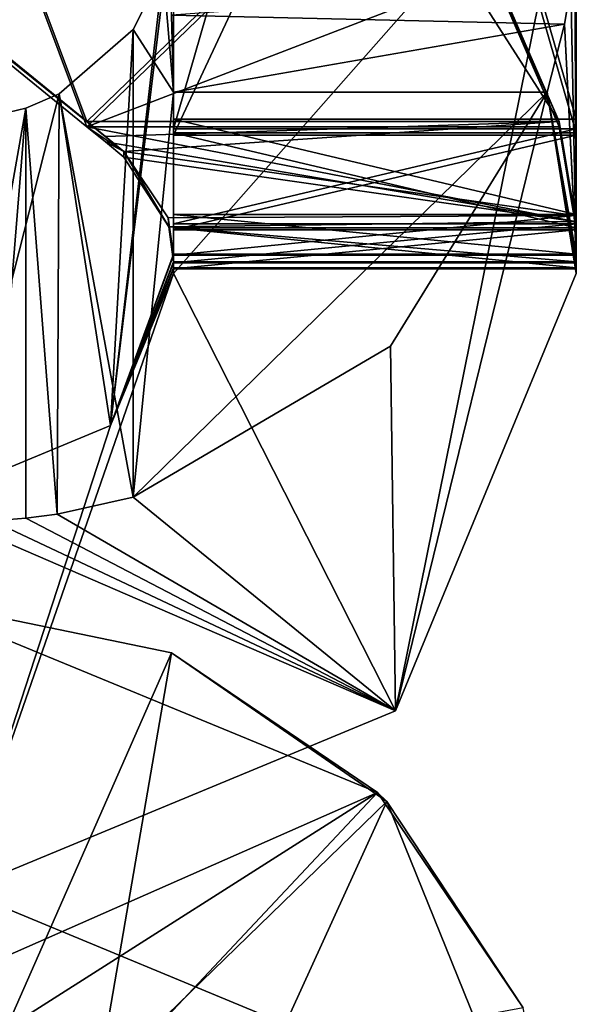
# Model space of a CAD drawing. Header units: millimetres. Extents: x -269 to 269, y -42 to 464.
# Tile 10 of 256: x -231.57 to -229.5, y -21.51 to -17.85. Entities that reach past the tile are written whole.
import ezdxf

# ---------------------------------------------------------------- set-up
doc = ezdxf.new("R2010")
doc.units = ezdxf.units.MM
doc.header["$LTSCALE"] = 65.185185
for name, color, linetype in [('109', 7, 'CONTINUOUS'), ('110', 7, 'CONTINUOUS'), ('111', 7, 'CONTINUOUS'), ('112', 7, 'CONTINUOUS'), ('113', 7, 'CONTINUOUS'), ('115', 7, 'CONTINUOUS'), ('116', 7, 'CONTINUOUS'), ('117', 7, 'CONTINUOUS'), ('123', 7, 'CONTINUOUS'), ('124', 7, 'CONTINUOUS'), ('125', 7, 'CONTINUOUS'), ('126', 7, 'CONTINUOUS'), ('254', 7, 'CONTINUOUS'), ('255', 7, 'CONTINUOUS'), ('256', 7, 'CONTINUOUS'), ('261', 7, 'CONTINUOUS'), ('262', 7, 'CONTINUOUS'), ('264', 7, 'CONTINUOUS'), ('265', 7, 'CONTINUOUS'), ('266', 7, 'CONTINUOUS'), ('267', 7, 'CONTINUOUS'), ('271', 7, 'CONTINUOUS'), ('272', 7, 'CONTINUOUS'), ('273', 7, 'CONTINUOUS'), ('274', 7, 'CONTINUOUS'), ('275', 7, 'CONTINUOUS'), ('276', 7, 'CONTINUOUS'), ('277', 7, 'CONTINUOUS'), ('281', 7, 'CONTINUOUS'), ('282', 7, 'CONTINUOUS'), ('283', 7, 'CONTINUOUS'), ('294', 7, 'CONTINUOUS'), ('450', 7, 'CONTINUOUS'), ('459', 7, 'CONTINUOUS'), ('460', 7, 'CONTINUOUS'), ('568', 7, 'CONTINUOUS'), ('570', 7, 'CONTINUOUS'), ('590', 7, 'CONTINUOUS')]:
    doc.layers.add(name, color=color, linetype=linetype)

msp = doc.modelspace()

# ---------------------------------------------------------------- linework, layer by layer
at = {"layer": '109', "color": 250, "linetype": 'Continuous', "true_color": 0x404040}
for points in [[(-229.5, -17.0942, -358.2045), (-230.1736, -20.4205, -358.191), (-231, -18.7942, -358.1976), (-229.5, -17.0942, -358.2045)], [(-231, -17.0942, -358.2045), (-229.5, -17.0942, -358.2045), (-231, -18.7942, -358.1976), (-231, -17.0942, -358.2045)], [(-229.5, -18.7942, -358.1976), (-230.1736, -20.4205, -358.191), (-229.5, -17.0942, -358.2045), (-229.5, -18.7942, -358.1976)], [(-230.1736, -20.4205, -358.191), (-231.8, -21.0942, -358.1882), (-231, -18.7942, -358.1976), (-230.1736, -20.4205, -358.191)], [(-231, -18.7942, -358.1976), (-231.8, -21.0942, -358.1882), (-231.2343, -19.3599, -358.1953), (-231, -18.7942, -358.1976)], [(-231.2343, -19.3599, -358.1953), (-231.8, -21.0942, -358.1882), (-231.8, -19.5942, -358.1943), (-231.2343, -19.3599, -358.1953)]]:
    msp.add_3dface(points, dxfattribs=at)
at = {"layer": '110', "color": 250, "linetype": 'Continuous', "true_color": 0x404040}
for points in [[(-229.5, -17.4195, -19.8004), (-229.5052, -17.5733, -19.6387), (-229.5, -18.7215, -340.2977), (-229.5, -17.4195, -19.8004)], [(-229.5052, -17.5733, -19.6387), (-229.5207, -17.7261, -19.4781), (-229.5, -18.7215, -340.2977), (-229.5052, -17.5733, -19.6387)], [(-229.5207, -17.7261, -19.4781), (-229.5439, -17.8661, -19.7084), (-229.5, -18.7215, -340.2977), (-229.5207, -17.7261, -19.4781)], [(-229.5439, -17.8661, -19.7084), (-229.6091, -18.1195, -19.7975), (-229.5, -18.7256, -341.2977), (-229.5439, -17.8661, -19.7084)], [(-229.5, -18.7256, -341.2977), (-229.5, -18.7215, -340.2977), (-229.5439, -17.8661, -19.7084), (-229.5, -18.7256, -341.2977)], [(-230.1923, -19.0642, -19.7937), (-230.1736, -20.4205, -358.191), (-229.6091, -18.1195, -19.7975), (-230.1923, -19.0642, -19.7937)], [(-230.1736, -20.4205, -358.191), (-229.5, -18.7942, -358.1976), (-229.6091, -18.1195, -19.7975), (-230.1736, -20.4205, -358.191)], [(-229.5, -18.7942, -358.1976), (-229.5, -18.7763, -353.7976), (-229.6091, -18.1195, -19.7975), (-229.5, -18.7942, -358.1976)], [(-229.5, -18.7763, -353.7976), (-229.5, -18.7723, -352.7976), (-229.6091, -18.1195, -19.7975), (-229.5, -18.7763, -353.7976)], [(-229.5, -18.7723, -352.7976), (-229.5, -18.754, -348.2977), (-229.6091, -18.1195, -19.7975), (-229.5, -18.7723, -352.7976)], [(-229.5, -18.754, -348.2977), (-229.5, -18.7499, -347.2977), (-229.6091, -18.1195, -19.7975), (-229.5, -18.754, -348.2977)], [(-229.5, -18.7499, -347.2977), (-229.5, -18.7256, -341.2977), (-229.6091, -18.1195, -19.7975), (-229.5, -18.7499, -347.2977)], [(-231.15, -19.6257, -19.7914), (-230.1736, -20.4205, -358.191), (-230.1923, -19.0642, -19.7937), (-231.15, -19.6257, -19.7914)], [(-231.4324, -19.6895, -19.6743), (-230.1736, -20.4205, -358.191), (-231.15, -19.6257, -19.7914), (-231.4324, -19.6895, -19.6743)], [(-231.6748, -19.7145, -19.3911), (-230.1736, -20.4205, -358.191), (-231.55, -19.7042, -19.3911), (-231.6748, -19.7145, -19.3911)], [(-231.55, -19.7042, -19.3911), (-230.1736, -20.4205, -358.191), (-231.4324, -19.6895, -19.6743), (-231.55, -19.7042, -19.3911)], [(-231.8, -19.7179, -19.391), (-230.1736, -20.4205, -358.191), (-231.6748, -19.7145, -19.3911), (-231.8, -19.7179, -19.391)], [(-231.8, -19.7179, -19.391), (-231.8, -21.0942, -358.1882), (-230.1736, -20.4205, -358.191), (-231.8, -19.7179, -19.391)]]:
    msp.add_3dface(points, dxfattribs=at)
at = {"layer": '111', "color": 250, "linetype": 'Continuous', "true_color": 0x404040}
for points in [[(-231.675, -18.2081, -19.3972), (-231.6748, -19.7145, -19.3911), (-231.55, -18.178, -19.3973), (-231.675, -18.2081, -19.3972)], [(-231.6748, -19.7145, -19.3911), (-231.55, -19.7042, -19.3911), (-231.55, -18.178, -19.3973), (-231.6748, -19.7145, -19.3911)]]:
    msp.add_3dface(points, dxfattribs=at)
at = {"layer": '112', "color": 250, "linetype": 'Continuous', "true_color": 0x404040}
for points in [[(-231, -18.7215, -340.2977), (-231.2343, -19.3599, -358.1953), (-231, -17.4195, -19.8004), (-231, -18.7215, -340.2977)], [(-231, -17.4195, -19.8004), (-231.2343, -19.3599, -358.1953), (-231.0384, -17.6645, -19.7994), (-231, -17.4195, -19.8004)], [(-231.0384, -17.6645, -19.7994), (-231.2343, -19.3599, -358.1953), (-231.1499, -17.8858, -19.7985), (-231.0384, -17.6645, -19.7994)], [(-231.1499, -17.8858, -19.7985), (-231.2343, -19.3599, -358.1953), (-231.425, -18.1257, -19.688), (-231.1499, -17.8858, -19.7985)], [(-231.2343, -19.3599, -358.1953), (-231.8, -19.5942, -358.1943), (-231.425, -18.1257, -19.688), (-231.2343, -19.3599, -358.1953)], [(-231.8, -19.5942, -358.1943), (-231.55, -18.178, -19.3973), (-231.425, -18.1257, -19.688), (-231.8, -19.5942, -358.1943)], [(-231.8, -19.5942, -358.1943), (-231.675, -18.2081, -19.3972), (-231.55, -18.178, -19.3973), (-231.8, -19.5942, -358.1943)], [(-231, -18.7256, -341.2977), (-231.2343, -19.3599, -358.1953), (-231, -18.7215, -340.2977), (-231, -18.7256, -341.2977)], [(-231, -18.7499, -347.2977), (-231.2343, -19.3599, -358.1953), (-231, -18.7256, -341.2977), (-231, -18.7499, -347.2977)], [(-231, -18.754, -348.2977), (-231.2343, -19.3599, -358.1953), (-231, -18.7499, -347.2977), (-231, -18.754, -348.2977)], [(-231, -18.7723, -352.7976), (-231.2343, -19.3599, -358.1953), (-231, -18.754, -348.2977), (-231, -18.7723, -352.7976)], [(-231, -18.7763, -353.7976), (-231.2343, -19.3599, -358.1953), (-231, -18.7723, -352.7976), (-231, -18.7763, -353.7976)], [(-231, -18.7942, -358.1976), (-231.2343, -19.3599, -358.1953), (-231, -18.7763, -353.7976), (-231, -18.7942, -358.1976)]]:
    msp.add_3dface(points, dxfattribs=at)
at = {"layer": '113', "color": 250, "linetype": 'Continuous', "true_color": 0x404040}
for points in [[(-231, -14.5804, -354.8147), (-231, -15.9926, -357.809), (-231, -18.2784, -354.2997), (-231, -14.5804, -354.8147)], [(-231, -14.7255, -354.4606), (-231, -14.5804, -354.8147), (-231, -18.2784, -354.2997), (-231, -14.7255, -354.4606)], [(-231, -15.0784, -354.3127), (-231, -14.7255, -354.4606), (-231, -18.2784, -354.2997), (-231, -15.0784, -354.3127)], [(-231, -15.9926, -357.809), (-231, -16.2926, -357.8077), (-231, -18.6313, -354.1518), (-231, -15.9926, -357.809)], [(-231, -18.2784, -354.2997), (-231, -15.9926, -357.809), (-231, -18.6313, -354.1518), (-231, -18.2784, -354.2997)], [(-231, -16.2926, -357.8077), (-231, -16.7402, -357.9115), (-231, -18.6313, -354.1518), (-231, -16.2926, -357.8077)], [(-231, -16.7402, -357.9115), (-231, -17.0942, -358.2045), (-231, -18.6313, -354.1518), (-231, -16.7402, -357.9115)], [(-231, -17.0942, -358.2045), (-231, -18.7942, -358.1976), (-231, -18.7763, -353.7976), (-231, -17.0942, -358.2045)], [(-231, -17.0942, -358.2045), (-231, -18.7763, -353.7976), (-231, -18.6313, -354.1518), (-231, -17.0942, -358.2045)]]:
    msp.add_3dface(points, dxfattribs=at)
at = {"layer": '115', "color": 250, "linetype": 'Continuous', "true_color": 0x404040}
for points in [[(-229.5, -18.7942, -358.1976), (-229.5, -16.2926, -357.8077), (-229.5, -14.5804, -354.8147), (-229.5, -18.7942, -358.1976)], [(-229.5, -14.7255, -354.4606), (-229.5, -18.7942, -358.1976), (-229.5, -14.5804, -354.8147), (-229.5, -14.7255, -354.4606)], [(-229.5, -15.0784, -354.3127), (-229.5, -18.7942, -358.1976), (-229.5, -14.7255, -354.4606), (-229.5, -15.0784, -354.3127)], [(-229.5, -18.2784, -354.2997), (-229.5, -18.7942, -358.1976), (-229.5, -15.0784, -354.3127), (-229.5, -18.2784, -354.2997)], [(-229.5, -18.7942, -358.1976), (-229.5, -16.7402, -357.9115), (-229.5, -16.2926, -357.8077), (-229.5, -18.7942, -358.1976)], [(-229.5, -18.7942, -358.1976), (-229.5, -17.0942, -358.2045), (-229.5, -16.7402, -357.9115), (-229.5, -18.7942, -358.1976)], [(-229.5, -18.6313, -354.1518), (-229.5, -18.7942, -358.1976), (-229.5, -18.2784, -354.2997), (-229.5, -18.6313, -354.1518)], [(-229.5, -18.7763, -353.7976), (-229.5, -18.7942, -358.1976), (-229.5, -18.6313, -354.1518), (-229.5, -18.7763, -353.7976)]]:
    msp.add_3dface(points, dxfattribs=at)
at = {"layer": '116', "color": 250, "linetype": 'Continuous', "true_color": 0x404040}
for points in [[(-231, -18.2784, -354.2997), (-231, -18.6313, -354.1518), (-229.5, -18.2784, -354.2997), (-231, -18.2784, -354.2997)], [(-231, -18.6313, -354.1518), (-229.5, -18.6313, -354.1518), (-229.5, -18.2784, -354.2997), (-231, -18.6313, -354.1518)], [(-231, -18.7763, -353.7976), (-229.5, -18.7763, -353.7976), (-229.5, -18.6313, -354.1518), (-231, -18.7763, -353.7976)], [(-231, -18.6313, -354.1518), (-231, -18.7763, -353.7976), (-229.5, -18.6313, -354.1518), (-231, -18.6313, -354.1518)]]:
    msp.add_3dface(points, dxfattribs=at)
at = {"layer": '117', "color": 250, "linetype": 'Continuous', "true_color": 0x404040}
for points in [[(-231, -15.0784, -354.3127), (-231, -18.2784, -354.2997), (-229.5, -15.0784, -354.3127), (-231, -15.0784, -354.3127)], [(-231, -18.2784, -354.2997), (-229.5, -18.2784, -354.2997), (-229.5, -15.0784, -354.3127), (-231, -18.2784, -354.2997)]]:
    msp.add_3dface(points, dxfattribs=at)
at = {"layer": '123', "color": 250, "linetype": 'Continuous', "true_color": 0x404040}
for points in [[(-229.5, -18.7723, -352.7976), (-229.5, -18.7763, -353.7976), (-231, -18.7763, -353.7976), (-229.5, -18.7723, -352.7976)], [(-229.5, -18.7723, -352.7976), (-231, -18.7763, -353.7976), (-231, -18.7723, -352.7976), (-229.5, -18.7723, -352.7976)]]:
    msp.add_3dface(points, dxfattribs=at)
at = {"layer": '124', "color": 250, "linetype": 'Continuous', "true_color": 0x404040}
for points in [[(-229.5, -18.2703, -352.2997), (-229.5, -18.6244, -352.4447), (-231, -18.2703, -352.2997), (-229.5, -18.2703, -352.2997)], [(-231, -18.2703, -352.2997), (-229.5, -18.6244, -352.4447), (-231, -18.6244, -352.4447), (-231, -18.2703, -352.2997)], [(-229.5, -18.7723, -352.7976), (-231, -18.7723, -352.7976), (-231, -18.6244, -352.4447), (-229.5, -18.7723, -352.7976)], [(-229.5, -18.6244, -352.4447), (-229.5, -18.7723, -352.7976), (-231, -18.6244, -352.4447), (-229.5, -18.6244, -352.4447)]]:
    msp.add_3dface(points, dxfattribs=at)
at = {"layer": '125', "color": 250, "linetype": 'Continuous', "true_color": 0x404040}
for points in [[(-231, -13.0561, -348.8208), (-231, -18.2703, -352.2997), (-231, -18.256, -348.7997), (-231, -13.0561, -348.8208)], [(-231, -18.2703, -352.2997), (-231, -13.0561, -348.8208), (-231, -13.0703, -352.3208), (-231, -18.2703, -352.2997)], [(-231, -18.2703, -352.2997), (-231, -18.6244, -352.4447), (-231, -18.256, -348.7997), (-231, -18.2703, -352.2997)], [(-231, -18.256, -348.7997), (-231, -18.6244, -352.4447), (-231, -18.609, -348.6518), (-231, -18.256, -348.7997)], [(-231, -18.7723, -352.7976), (-231, -18.754, -348.2977), (-231, -18.609, -348.6518), (-231, -18.7723, -352.7976)], [(-231, -18.6244, -352.4447), (-231, -18.7723, -352.7976), (-231, -18.609, -348.6518), (-231, -18.6244, -352.4447)]]:
    msp.add_3dface(points, dxfattribs=at)
at = {"layer": '126', "color": 250, "linetype": 'Continuous', "true_color": 0x404040}
for points in [[(-231, -18.2195, -339.7998), (-231, -17.4195, -19.8004), (-231, -13.0195, -339.8209), (-231, -18.2195, -339.7998)], [(-231, -18.7215, -340.2977), (-231, -17.4195, -19.8004), (-231, -18.5736, -339.9448), (-231, -18.7215, -340.2977)], [(-231, -18.5736, -339.9448), (-231, -17.4195, -19.8004), (-231, -18.2195, -339.7998), (-231, -18.5736, -339.9448)]]:
    msp.add_3dface(points, dxfattribs=at)
at = {"layer": '254', "color": 250, "linetype": 'Continuous', "true_color": 0x404040}
for points in [[(-229.5, -18.2703, -352.2997), (-231, -18.2703, -352.2997), (-231, -13.0703, -352.3208), (-229.5, -18.2703, -352.2997)], [(-229.5, -18.2703, -352.2997), (-231, -13.0703, -352.3208), (-229.5, -13.0703, -352.3208), (-229.5, -18.2703, -352.2997)]]:
    msp.add_3dface(points, dxfattribs=at)
at = {"layer": '255', "color": 250, "linetype": 'Continuous', "true_color": 0x404040}
for points in [[(-229.5, -18.256, -348.7997), (-229.5, -13.0703, -352.3208), (-229.5, -13.0561, -348.8208), (-229.5, -18.256, -348.7997)], [(-229.5, -18.2703, -352.2997), (-229.5, -13.0703, -352.3208), (-229.5, -18.256, -348.7997), (-229.5, -18.2703, -352.2997)], [(-229.5, -18.609, -348.6518), (-229.5, -18.2703, -352.2997), (-229.5, -18.256, -348.7997), (-229.5, -18.609, -348.6518)], [(-229.5, -18.6244, -352.4447), (-229.5, -18.2703, -352.2997), (-229.5, -18.609, -348.6518), (-229.5, -18.6244, -352.4447)], [(-229.5, -18.754, -348.2977), (-229.5, -18.6244, -352.4447), (-229.5, -18.609, -348.6518), (-229.5, -18.754, -348.2977)], [(-229.5, -18.754, -348.2977), (-229.5, -18.7723, -352.7976), (-229.5, -18.6244, -352.4447), (-229.5, -18.754, -348.2977)]]:
    msp.add_3dface(points, dxfattribs=at)
at = {"layer": '256', "color": 250, "linetype": 'Continuous', "true_color": 0x404040}
for points in [[(-229.5, -17.4195, -19.8004), (-229.5, -18.7215, -340.2977), (-229.5, -13, -19.8183), (-229.5, -17.4195, -19.8004)], [(-229.5, -13, -120.2807), (-229.5, -18.7215, -340.2977), (-229.5, -18.5736, -339.9448), (-229.5, -13, -120.2807)], [(-229.5, -18.7215, -340.2977), (-229.5, -13, -120.2807), (-229.5, -13.1535, -120.2801), (-229.5, -18.7215, -340.2977)], [(-229.5, -13, -19.8183), (-229.5, -18.7215, -340.2977), (-229.5, -14.042, -99.1994), (-229.5, -13, -19.8183)], [(-229.5, -13.0195, -339.8209), (-229.5, -13, -120.2807), (-229.5, -18.2195, -339.7998), (-229.5, -13.0195, -339.8209)], [(-229.5, -18.2195, -339.7998), (-229.5, -13, -120.2807), (-229.5, -18.5736, -339.9448), (-229.5, -18.2195, -339.7998)], [(-229.5, -13.5942, -120.2555), (-229.5, -18.7215, -340.2977), (-229.5, -13.1535, -120.2801), (-229.5, -13.5942, -120.2555)], [(-229.5, -13.9244, -120.1447), (-229.5, -18.7215, -340.2977), (-229.5, -13.5942, -120.2555), (-229.5, -13.9244, -120.1447)], [(-229.5, -14.2017, -119.5763), (-229.5, -18.7215, -340.2977), (-229.5, -13.9244, -120.1447), (-229.5, -14.2017, -119.5763)], [(-229.5, -14.042, -99.1994), (-229.5, -18.7215, -340.2977), (-229.5, -14.0478, -100.6224), (-229.5, -14.042, -99.1994)], [(-229.5, -14.0478, -100.6224), (-229.5, -18.7215, -340.2977), (-229.5, -14.0498, -101.1224), (-229.5, -14.0478, -100.6224)], [(-229.5, -14.0498, -101.1224), (-229.5, -18.7215, -340.2977), (-229.5, -14.1495, -106.7266), (-229.5, -14.0498, -101.1224)], [(-229.5, -14.1495, -106.7266), (-229.5, -18.7215, -340.2977), (-229.5, -14.0857, -109.9589), (-229.5, -14.1495, -106.7266)], [(-229.5, -14.0857, -109.9589), (-229.5, -18.7215, -340.2977), (-229.5, -14.0859, -109.9974), (-229.5, -14.0857, -109.9589)], [(-229.5, -14.0859, -109.9974), (-229.5, -18.7215, -340.2977), (-229.5, -14.0933, -111.8135), (-229.5, -14.0859, -109.9974)], [(-229.5, -14.0933, -111.8135), (-229.5, -18.7215, -340.2977), (-229.5, -14.0934, -111.8519), (-229.5, -14.0933, -111.8135)], [(-229.5, -14.0934, -111.8519), (-229.5, -18.7215, -340.2977), (-229.5, -14.1936, -117.5763), (-229.5, -14.0934, -111.8519)], [(-229.5, -14.1936, -117.5763), (-229.5, -18.7215, -340.2977), (-229.5, -14.2017, -119.5763), (-229.5, -14.1936, -117.5763)]]:
    msp.add_3dface(points, dxfattribs=at)
at = {"layer": '261', "color": 250, "linetype": 'Continuous', "true_color": 0x404040}
for points in [[(-231, -18.256, -348.7997), (-231, -18.609, -348.6518), (-229.5, -18.256, -348.7997), (-231, -18.256, -348.7997)], [(-231, -18.609, -348.6518), (-229.5, -18.609, -348.6518), (-229.5, -18.256, -348.7997), (-231, -18.609, -348.6518)], [(-231, -18.754, -348.2977), (-229.5, -18.754, -348.2977), (-229.5, -18.609, -348.6518), (-231, -18.754, -348.2977)], [(-231, -18.609, -348.6518), (-231, -18.754, -348.2977), (-229.5, -18.609, -348.6518), (-231, -18.609, -348.6518)]]:
    msp.add_3dface(points, dxfattribs=at)
at = {"layer": '262', "color": 250, "linetype": 'Continuous', "true_color": 0x404040}
for points in [[(-231, -13.0561, -348.8208), (-231, -18.256, -348.7997), (-229.5, -13.0561, -348.8208), (-231, -13.0561, -348.8208)], [(-231, -18.256, -348.7997), (-229.5, -18.256, -348.7997), (-229.5, -13.0561, -348.8208), (-231, -18.256, -348.7997)]]:
    msp.add_3dface(points, dxfattribs=at)
at = {"layer": '264', "color": 250, "linetype": 'Continuous', "true_color": 0x404040}
for points in [[(-229.5, -18.7499, -347.2977), (-229.5, -18.754, -348.2977), (-231, -18.754, -348.2977), (-229.5, -18.7499, -347.2977)], [(-229.5, -18.7499, -347.2977), (-231, -18.754, -348.2977), (-231, -18.7499, -347.2977), (-229.5, -18.7499, -347.2977)]]:
    msp.add_3dface(points, dxfattribs=at)
at = {"layer": '265', "color": 250, "linetype": 'Continuous', "true_color": 0x404040}
for points in [[(-229.5635, -18.2479, -346.7997), (-229.5055, -18.6003, -346.9431), (-231.3221, -18.2479, -346.7997), (-229.5635, -18.2479, -346.7997)], [(-231.3221, -18.2479, -346.7997), (-229.5055, -18.6003, -346.9431), (-231.253, -18.3042, -346.8027), (-231.3221, -18.2479, -346.7997)], [(-229.5055, -18.6003, -346.9431), (-231.1842, -18.3603, -346.812), (-231.253, -18.3042, -346.8027), (-229.5055, -18.6003, -346.9431)], [(-231.017, -18.6195, -346.9629), (-231.1842, -18.3603, -346.812), (-229.5055, -18.6003, -346.9431), (-231.017, -18.6195, -346.9629)], [(-229.5, -18.7499, -347.2977), (-231.017, -18.6195, -346.9629), (-229.5055, -18.6003, -346.9431), (-229.5, -18.7499, -347.2977)], [(-229.5, -18.7499, -347.2977), (-231, -18.7499, -347.2977), (-231.017, -18.6195, -346.9629), (-229.5, -18.7499, -347.2977)]]:
    msp.add_3dface(points, dxfattribs=at)
at = {"layer": '266', "color": 250, "linetype": 'Continuous', "true_color": 0x404040}
for points in [[(-231.1842, -18.3399, -341.7865), (-231.253, -18.2839, -341.7964), (-233.7, -16.2926, -342.3076), (-231.1842, -18.3399, -341.7865)], [(-233.7, -16.2926, -342.3076), (-231.253, -18.2839, -341.7964), (-233.5864, -16.3837, -341.9537), (-233.7, -16.2926, -342.3076)], [(-233.7, -16.3089, -346.3076), (-231.1842, -18.3399, -341.7865), (-233.7, -16.2926, -342.3076), (-233.7, -16.3089, -346.3076)], [(-233.5864, -16.4028, -346.6607), (-231.1842, -18.3399, -341.7865), (-233.7, -16.3089, -346.3076), (-233.5864, -16.4028, -346.6607)], [(-231.253, -18.2839, -341.7964), (-231.3221, -18.2276, -341.7998), (-233.5864, -16.3837, -341.9537), (-231.253, -18.2839, -341.7964)], [(-233.5864, -16.3837, -341.9537), (-231.3221, -18.2276, -341.7998), (-233.3123, -16.6064, -341.8063), (-233.5864, -16.3837, -341.9537)], [(-233.3123, -16.6267, -346.8063), (-231.1842, -18.3399, -341.7865), (-233.5864, -16.4028, -346.6607), (-233.3123, -16.6267, -346.8063)], [(-231.3221, -18.2479, -346.7997), (-231.1842, -18.3399, -341.7865), (-233.3123, -16.6267, -346.8063), (-231.3221, -18.2479, -346.7997)], [(-231.3221, -18.2479, -346.7997), (-231.253, -18.3042, -346.8027), (-231.1842, -18.3399, -341.7865), (-231.3221, -18.2479, -346.7997)], [(-231.253, -18.3042, -346.8027), (-231.1842, -18.3603, -346.812), (-231.1842, -18.3399, -341.7865), (-231.253, -18.3042, -346.8027)]]:
    msp.add_3dface(points, dxfattribs=at)
at = {"layer": '267', "color": 250, "linetype": 'Continuous', "true_color": 0x404040}
for points in [[(-233.3123, -16.6064, -341.8063), (-231.3221, -18.2276, -341.7998), (-232.365, -15.4434, -341.8111), (-233.3123, -16.6064, -341.8063)], [(-232.365, -15.4434, -341.8111), (-231.3221, -18.2276, -341.7998), (-230.2369, -17.177, -341.804), (-232.365, -15.4434, -341.8111)], [(-230.2369, -17.177, -341.804), (-231.3221, -18.2276, -341.7998), (-229.5635, -18.2276, -341.7998), (-230.2369, -17.177, -341.804)], [(-229.8161, -17.6484, -341.8021), (-230.2369, -17.177, -341.804), (-229.5635, -18.2276, -341.7998), (-229.8161, -17.6484, -341.8021)]]:
    msp.add_3dface(points, dxfattribs=at)
at = {"layer": '271', "color": 250, "linetype": 'Continuous', "true_color": 0x404040}
for points in [[(-231.3221, -18.2479, -346.7997), (-233.3123, -16.6267, -346.8063), (-232.365, -15.4637, -346.811), (-231.3221, -18.2479, -346.7997)], [(-231.3221, -18.2479, -346.7997), (-232.365, -15.4637, -346.811), (-230.2369, -17.1973, -346.804), (-231.3221, -18.2479, -346.7997)], [(-231.3221, -18.2479, -346.7997), (-230.2369, -17.1973, -346.804), (-229.8161, -17.6687, -346.8021), (-231.3221, -18.2479, -346.7997)], [(-229.5635, -18.2479, -346.7997), (-231.3221, -18.2479, -346.7997), (-229.8161, -17.6687, -346.8021), (-229.5635, -18.2479, -346.7997)]]:
    msp.add_3dface(points, dxfattribs=at)
at = {"layer": '272', "color": 250, "linetype": 'Continuous', "true_color": 0x404040}
for points in [[(-229.8161, -17.6484, -341.8021), (-229.5635, -18.2276, -341.7998), (-229.8161, -17.6687, -346.8021), (-229.8161, -17.6484, -341.8021)], [(-229.5635, -18.2276, -341.7998), (-229.5635, -18.2479, -346.7997), (-229.8161, -17.6687, -346.8021), (-229.5635, -18.2276, -341.7998)], [(-229.5635, -18.2479, -346.7997), (-229.5635, -18.2276, -341.7998), (-229.5055, -18.5783, -341.654), (-229.5635, -18.2479, -346.7997)], [(-229.5055, -18.6003, -346.9431), (-229.5635, -18.2479, -346.7997), (-229.5055, -18.5783, -341.654), (-229.5055, -18.6003, -346.9431)], [(-229.5, -18.7256, -341.2977), (-229.5055, -18.6003, -346.9431), (-229.5055, -18.5783, -341.654), (-229.5, -18.7256, -341.2977)], [(-229.5, -18.7256, -341.2977), (-229.5, -18.7499, -347.2977), (-229.5055, -18.6003, -346.9431), (-229.5, -18.7256, -341.2977)]]:
    msp.add_3dface(points, dxfattribs=at)
at = {"layer": '273', "color": 250, "linetype": 'Continuous', "true_color": 0x404040}
for points in [[(-231.3221, -18.2276, -341.7998), (-231.253, -18.2839, -341.7964), (-229.5635, -18.2276, -341.7998), (-231.3221, -18.2276, -341.7998)], [(-231.253, -18.2839, -341.7964), (-231.1842, -18.3399, -341.7865), (-229.5635, -18.2276, -341.7998), (-231.253, -18.2839, -341.7964)], [(-229.5635, -18.2276, -341.7998), (-231.1842, -18.3399, -341.7865), (-229.5055, -18.5783, -341.654), (-229.5635, -18.2276, -341.7998)], [(-229.5055, -18.5783, -341.654), (-231.1842, -18.3399, -341.7865), (-231.0201, -18.5867, -341.6456), (-229.5055, -18.5783, -341.654)], [(-231, -18.7256, -341.2977), (-229.5055, -18.5783, -341.654), (-231.0201, -18.5867, -341.6456), (-231, -18.7256, -341.2977)], [(-231, -18.7256, -341.2977), (-229.5, -18.7256, -341.2977), (-229.5055, -18.5783, -341.654), (-231, -18.7256, -341.2977)]]:
    msp.add_3dface(points, dxfattribs=at)
at = {"layer": '274', "color": 250, "linetype": 'Continuous', "true_color": 0x404040}
for points in [[(-231.1842, -18.3603, -346.812), (-231.017, -18.6195, -346.9629), (-231.1842, -18.3399, -341.7865), (-231.1842, -18.3603, -346.812)], [(-231.1842, -18.3399, -341.7865), (-231.017, -18.6195, -346.9629), (-231.0201, -18.5867, -341.6456), (-231.1842, -18.3399, -341.7865)], [(-231, -18.7499, -347.2977), (-231, -18.7256, -341.2977), (-231.0201, -18.5867, -341.6456), (-231, -18.7499, -347.2977)], [(-231.017, -18.6195, -346.9629), (-231, -18.7499, -347.2977), (-231.0201, -18.5867, -341.6456), (-231.017, -18.6195, -346.9629)]]:
    msp.add_3dface(points, dxfattribs=at)
at = {"layer": '275', "color": 250, "linetype": 'Continuous', "true_color": 0x404040}
for points in [[(-229.5, -18.7215, -340.2977), (-229.5, -18.7256, -341.2977), (-231, -18.7256, -341.2977), (-229.5, -18.7215, -340.2977)], [(-229.5, -18.7215, -340.2977), (-231, -18.7256, -341.2977), (-231, -18.7215, -340.2977), (-229.5, -18.7215, -340.2977)]]:
    msp.add_3dface(points, dxfattribs=at)
at = {"layer": '276', "color": 250, "linetype": 'Continuous', "true_color": 0x404040}
for points in [[(-231, -18.5736, -339.9448), (-231, -18.2195, -339.7998), (-229.5, -18.5736, -339.9448), (-231, -18.5736, -339.9448)], [(-231, -18.2195, -339.7998), (-229.5, -18.2195, -339.7998), (-229.5, -18.5736, -339.9448), (-231, -18.2195, -339.7998)], [(-229.5, -18.7215, -340.2977), (-231, -18.7215, -340.2977), (-231, -18.5736, -339.9448), (-229.5, -18.7215, -340.2977)], [(-229.5, -18.7215, -340.2977), (-231, -18.5736, -339.9448), (-229.5, -18.5736, -339.9448), (-229.5, -18.7215, -340.2977)]]:
    msp.add_3dface(points, dxfattribs=at)
at = {"layer": '277', "color": 250, "linetype": 'Continuous', "true_color": 0x404040}
for points in [[(-231, -18.2195, -339.7998), (-231, -13.0195, -339.8209), (-229.5, -18.2195, -339.7998), (-231, -18.2195, -339.7998)], [(-231, -13.0195, -339.8209), (-229.5, -13.0195, -339.8209), (-229.5, -18.2195, -339.7998), (-231, -13.0195, -339.8209)]]:
    msp.add_3dface(points, dxfattribs=at)
at = {"layer": '281', "color": 250, "linetype": 'Continuous', "true_color": 0x404040}
for points in [[(-229.5439, -17.8661, -19.7084), (-229.5207, -17.7261, -19.4781), (-231.0074, -17.8325, -19.6777), (-229.5439, -17.8661, -19.7084)], [(-231, -18.1195, -19.7975), (-229.5439, -17.8661, -19.7084), (-231.0074, -17.8325, -19.6777), (-231, -18.1195, -19.7975)], [(-229.6091, -18.1195, -19.7975), (-229.5439, -17.8661, -19.7084), (-231, -18.1195, -19.7975), (-229.6091, -18.1195, -19.7975)]]:
    msp.add_3dface(points, dxfattribs=at)
at = {"layer": '282', "color": 250, "linetype": 'Continuous', "true_color": 0x404040}
for points in [[(-231, -17.4195, -19.8004), (-231.0384, -17.6645, -19.7994), (-231, -18.1195, -19.7975), (-231, -17.4195, -19.8004)], [(-231.0384, -17.6645, -19.7994), (-231.1499, -17.8858, -19.7985), (-231, -18.1195, -19.7975), (-231.0384, -17.6645, -19.7994)], [(-231.1499, -17.8858, -19.7985), (-231.15, -19.6257, -19.7914), (-231, -18.1195, -19.7975), (-231.1499, -17.8858, -19.7985)], [(-231.15, -19.6257, -19.7914), (-230.1923, -19.0642, -19.7937), (-229.6091, -18.1195, -19.7975), (-231.15, -19.6257, -19.7914)], [(-231.15, -19.6257, -19.7914), (-229.6091, -18.1195, -19.7975), (-231, -18.1195, -19.7975), (-231.15, -19.6257, -19.7914)]]:
    msp.add_3dface(points, dxfattribs=at)
at = {"layer": '283', "color": 250, "linetype": 'Continuous', "true_color": 0x404040}
msp.add_3dface([(-231, -17.4195, -19.8004), (-231, -18.1195, -19.7975), (-231.0074, -17.8325, -19.6777), (-231, -17.4195, -19.8004)], dxfattribs=at)
at = {"layer": '294', "color": 250, "linetype": 'Continuous', "true_color": 0x404040}
for points in [[(-231.15, -19.6257, -19.7914), (-231.1499, -17.8858, -19.7985), (-231.425, -18.1257, -19.688), (-231.15, -19.6257, -19.7914)], [(-231.55, -18.178, -19.3973), (-231.4324, -19.6895, -19.6743), (-231.425, -18.1257, -19.688), (-231.55, -18.178, -19.3973)], [(-231.4324, -19.6895, -19.6743), (-231.15, -19.6257, -19.7914), (-231.425, -18.1257, -19.688), (-231.4324, -19.6895, -19.6743)], [(-231.55, -19.7042, -19.3911), (-231.4324, -19.6895, -19.6743), (-231.55, -18.178, -19.3973), (-231.55, -19.7042, -19.3911)]]:
    msp.add_3dface(points, dxfattribs=at)
at = {"layer": '450', "color": 250, "linetype": 'Continuous', "true_color": 0x404040}
for points in [[(-232, -21.5, -88.84), (-232, -20, -88.84), (-230.2402, -20.7243, -88.7942), (-232, -21.5, -88.84)], [(-231.5947, -21.5858, -88.8196), (-232, -21.5, -88.84), (-230.2402, -20.7243, -88.7942), (-231.5947, -21.5858, -88.8196)], [(-231.2679, -21.8188, -88.7922), (-231.5947, -21.5858, -88.8196), (-230.2402, -20.7243, -88.7942), (-231.2679, -21.8188, -88.7922)], [(-229.6975, -21.526, -88.7899), (-231.2679, -21.8188, -88.7922), (-230.2402, -20.7243, -88.7942), (-229.6975, -21.526, -88.7899)]]:
    msp.add_3dface(points, dxfattribs=at)
at = {"layer": '459', "color": 250, "linetype": 'Continuous', "true_color": 0x404040}
for points in [[(-232, -20, -19.16), (-231.611, -21.5787, -19.1791), (-231.0067, -20.2058, -19.1798), (-232, -20, -19.16)], [(-231.611, -21.5787, -19.1791), (-231.2821, -21.8038, -19.2068), (-231.0067, -20.2058, -19.1798), (-231.611, -21.5787, -19.1791)], [(-231.0067, -20.2058, -19.1798), (-231.2821, -21.8038, -19.2068), (-230.206, -20.7589, -19.2068), (-231.0067, -20.2058, -19.1798)], [(-231.2821, -21.8038, -19.2068), (-231, -22.5, -19.1499), (-230.206, -20.7589, -19.2068), (-231.2821, -21.8038, -19.2068)], [(-231, -22.5, -19.1499), (-229.5, -22.5, -19.1499), (-230.206, -20.7589, -19.2068), (-231, -22.5, -19.1499)]]:
    msp.add_3dface(points, dxfattribs=at)
at = {"layer": '460', "color": 250, "linetype": 'Continuous', "true_color": 0x404040}
for points in [[(-232, -20, -88.84), (-232, -20, -19.16), (-231.0067, -20.2058, -19.1798), (-232, -20, -88.84)], [(-230.2402, -20.7243, -88.7942), (-232, -20, -88.84), (-231.0067, -20.2058, -19.1798), (-230.2402, -20.7243, -88.7942)], [(-230.2402, -20.7243, -88.7942), (-231.0067, -20.2058, -19.1798), (-230.206, -20.7589, -19.2068), (-230.2402, -20.7243, -88.7942)], [(-229.6975, -21.526, -88.7899), (-230.2402, -20.7243, -88.7942), (-230.206, -20.7589, -19.2068), (-229.6975, -21.526, -88.7899)], [(-229.5, -22.5, -19.1499), (-229.6975, -21.526, -88.7899), (-230.206, -20.7589, -19.2068), (-229.5, -22.5, -19.1499)]]:
    msp.add_3dface(points, dxfattribs=at)
at = {"layer": '568', "color": 250, "linetype": 'Continuous', "true_color": 0x404040}
for points in [[(-230.2322, -21.7323, -269), (-232, -21, -269), (-231, -23.5, -269), (-230.2322, -21.7323, -269)], [(-231, -23.5, -269), (-232, -21, -269), (-231.2929, -22.7929, -269), (-231, -23.5, -269)], [(-231.2929, -22.7929, -269), (-232, -21, -269), (-232, -22.5, -269), (-231.2929, -22.7929, -269)]]:
    msp.add_3dface(points, dxfattribs=at)
at = {"layer": '570', "color": 250, "linetype": 'Continuous', "true_color": 0x404040}
msp.add_3dface([(-232, -22.5, -335), (-232, -21, -335), (-230.2323, -21.7322, -335), (-232, -22.5, -335)], dxfattribs=at)
at = {"layer": '590', "color": 250, "linetype": 'Continuous', "true_color": 0x404040}
for points in [[(-232, -21, -335), (-232, -21, -269), (-230.2322, -21.7323, -269), (-232, -21, -335)], [(-232, -21, -335), (-230.2322, -21.7323, -269), (-230.2323, -21.7322, -335), (-232, -21, -335)]]:
    msp.add_3dface(points, dxfattribs=at)

doc.saveas('drawing.dxf')
